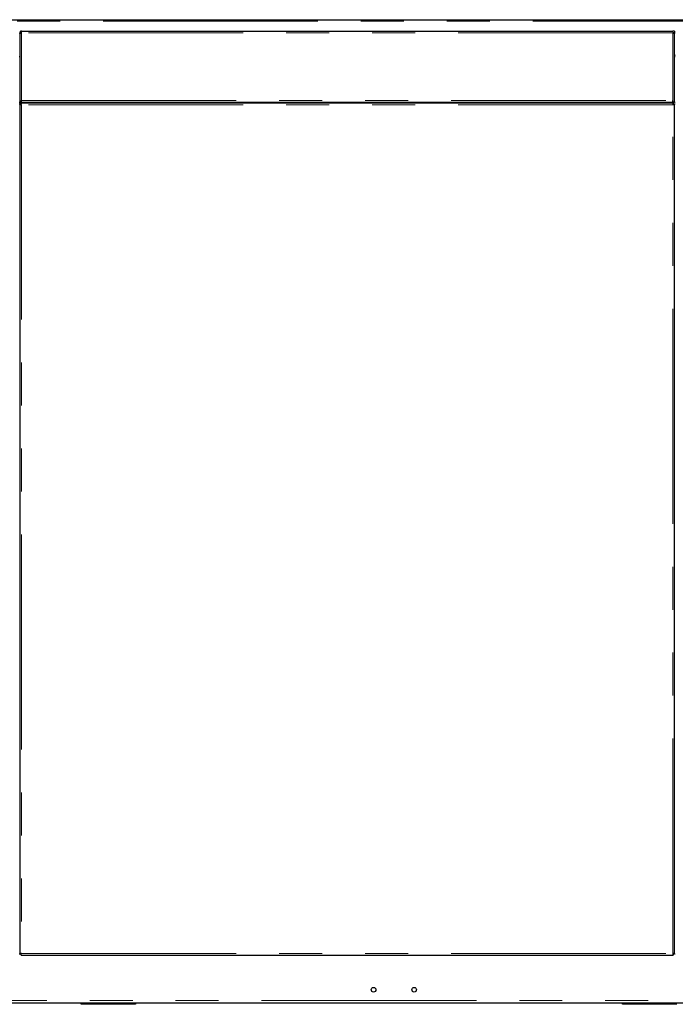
# Model space of a CAD drawing. Header units: millimetres. Extents: x 22 to 263, y 70 to 159.
# Tile 51 of 74: x 172 to 192, y 73 to 102. Entities that reach past the tile are written whole.
import ezdxf

# ---------------------------------------------------------------- set-up
doc = ezdxf.new("R2010")
doc.units = ezdxf.units.MM
doc.linetypes.add('PHANTOM', pattern=[12.7, 6.35, -1.27, 1.27, -1.27, 1.27, -1.27])

msp = doc.modelspace()

# ---------------------------------------------------------------- linework, layer by layer
at = {"color": 8, "linetype": 'PHANTOM', "lineweight": 18}
for p, q in [((161.89, 101.639), (209.057, 101.639)), ((191.435, 101.293), (172.175, 101.293)), ((172.175, 99.293), (172.175, 101.293)), ((191.435, 99.293), (191.435, 101.293)), ((172.13, 99.184), (172.13, 99.243)), ((172.175, 99.293), (191.435, 99.293)), ((185.645, 99.223), (185.645, 99.243)), ((185.72, 99.223), (185.72, 99.243)), ((172.175, 99.173), (172.175, 74.093)), ((191.435, 99.173), (172.175, 99.173)), ((191.435, 74.093), (191.435, 99.173)), ((172.175, 74.093), (191.435, 74.093)), ((211.025, 72.703), (161.895, 72.703)), ((174.005, 72.623), (174.005, 72.593)), ((175.485, 72.593), (175.485, 72.623)), ((190.005, 72.623), (190.005, 72.593)), ((191.485, 72.593), (191.485, 72.623))]:
    msp.add_line(p, q, dxfattribs=at)
at = {"color": 7, "linetype": 'Continuous', "lineweight": 25}
for p, q in [((161.92, 101.684), (209.102, 101.684)), ((172.125, 101.293), (172.15, 101.293)), ((172.125, 101.293), (172.125, 101.279)), ((172.125, 101.279), (172.125, 99.243)), ((172.15, 101.293), (172.15, 101.289)), ((172.175, 101.293), (172.175, 101.343)), ((172.175, 101.343), (191.435, 101.343)), ((191.485, 101.343), (191.435, 101.343)), ((191.485, 101.293), (191.435, 101.293)), ((191.46, 101.288), (191.46, 101.293)), ((191.485, 101.343), (191.485, 101.293)), ((191.485, 101.279), (191.485, 101.293)), ((191.485, 99.243), (191.485, 101.279)), ((172.125, 100.589), (172.105, 100.589)), ((191.505, 100.589), (191.485, 100.589)), ((172.105, 99.243), (172.125, 99.243)), ((172.175, 99.243), (172.125, 99.243)), ((172.164, 99.223), (172.164, 99.198)), ((172.164, 99.223), (191.446, 99.223)), ((172.175, 99.243), (172.175, 99.293)), ((172.175, 99.243), (191.435, 99.243)), ((172.5, 99.223), (172.5, 99.243)), ((173.521, 99.243), (173.521, 99.223)), ((173.573, 99.243), (173.573, 99.223)), ((173.677, 99.243), (173.677, 99.223)), ((173.729, 99.243), (173.729, 99.223)), ((185.61, 99.223), (185.61, 99.243)), ((185.67, 99.223), (185.67, 99.243)), ((186.09, 99.223), (186.09, 99.243)), ((189.881, 99.243), (189.881, 99.223)), ((189.933, 99.243), (189.933, 99.223)), ((190.037, 99.243), (190.037, 99.223)), ((190.089, 99.243), (190.089, 99.223)), ((191.435, 99.243), (191.435, 99.293)), ((191.485, 99.243), (191.435, 99.243)), ((191.446, 99.223), (191.446, 99.198)), ((191.485, 99.243), (191.505, 99.243)), ((172.125, 99.184), (172.105, 99.184)), ((172.125, 99.184), (172.15, 99.184)), ((172.125, 99.184), (172.125, 74.082)), ((172.15, 99.184), (172.172, 99.184)), ((191.446, 99.176), (191.446, 99.198)), ((191.485, 99.184), (191.46, 99.184)), ((191.485, 74.082), (191.485, 99.184)), ((191.505, 99.184), (191.485, 99.184)), ((172.105, 74.082), (172.125, 74.082)), ((172.125, 74.082), (172.15, 74.082)), ((172.172, 74.082), (172.15, 74.082)), ((172.164, 74.043), (172.164, 74.068)), ((172.164, 74.043), (191.446, 74.043)), ((191.446, 74.068), (191.446, 74.09)), ((191.446, 74.043), (191.446, 74.068)), ((191.485, 74.082), (191.46, 74.082)), ((191.485, 74.082), (191.505, 74.082)), ((198.704, 72.623), (166.786, 72.623)), ((173.945, 72.593), (173.945, 72.623)), ((174.005, 72.593), (173.945, 72.593)), ((175.485, 72.593), (174.005, 72.593)), ((175.545, 72.593), (175.485, 72.593)), ((175.545, 72.623), (175.545, 72.593)), ((189.945, 72.593), (189.945, 72.623)), ((190.005, 72.593), (189.945, 72.593)), ((191.485, 72.593), (190.005, 72.593)), ((191.545, 72.593), (191.485, 72.593))]:
    msp.add_line(p, q, dxfattribs=at)
for centre in [(182.585, 73.023), (183.785, 73.023)]:
    msp.add_circle(centre, 0.068, dxfattribs=at)
for radius, start, end in [(0.025, 180, 258.463), (0.05, 240, 264.2608)]:
    msp.add_arc((191.51, 100.653), radius, start, end, dxfattribs=at)
for points, knots in [([(172.175, 101.343), (172.169, 101.343), (172.158, 101.342), (172.143, 101.333), (172.131, 101.32), (172.126, 101.306), (172.125, 101.297), (172.125, 101.293)], [0, 0, 0, 0, 0.218162, 0.436323, 0.654485, 0.872651, 1, 1, 1, 1]), ([(172.125, 101.279), (172.126, 101.28), (172.127, 101.282), (172.136, 101.285), (172.149, 101.288), (172.163, 101.291), (172.172, 101.293), (172.175, 101.293)], [0, 0, 0, 0, 0.218148, 0.436305, 0.654484, 0.872645, 1, 1, 1, 1]), ([(172.175, 101.318), (172.172, 101.318), (172.166, 101.317), (172.158, 101.312), (172.153, 101.305), (172.15, 101.299), (172.15, 101.294), (172.15, 101.293)], [0, 0, 0, 0, 0.228406, 0.456781, 0.685052, 0.913329, 1, 1, 1, 1]), ([(191.435, 101.293), (191.441, 101.292), (191.452, 101.29), (191.467, 101.287), (191.479, 101.284), (191.484, 101.281), (191.485, 101.28), (191.485, 101.279)], [0, 0, 0, 0, 0.218155, 0.436317, 0.654482, 0.872651, 1, 1, 1, 1]), ([(172.175, 99.173), (172.174, 99.18), (172.172, 99.193), (172.17, 99.209), (172.167, 99.221), (172.165, 99.223), (172.164, 99.223)], [0, 0, 0, 0, 0.250015, 0.499998, 0.750007, 1, 1, 1, 1]), ([(191.446, 99.223), (191.445, 99.223), (191.443, 99.221), (191.44, 99.209), (191.438, 99.193), (191.436, 99.18), (191.435, 99.173)], [0, 0, 0, 0, 0.249992, 0.500001, 0.749985, 1, 1, 1, 1]), ([(172.125, 99.184), (172.126, 99.183), (172.127, 99.181), (172.139, 99.179), (172.155, 99.176), (172.168, 99.174), (172.175, 99.173)], [0, 0, 0, 0, 0.249983, 0.499993, 0.749999, 1, 1, 1, 1]), ([(172.15, 99.184), (172.15, 99.183), (172.151, 99.181), (172.157, 99.179), (172.165, 99.176), (172.172, 99.174), (172.175, 99.173)], [0, 0, 0, 0, 0.249963, 0.499987, 0.749971, 1, 1, 1, 1]), ([(172.175, 99.173), (172.174, 99.177), (172.172, 99.183), (172.17, 99.191), (172.167, 99.197), (172.165, 99.198), (172.164, 99.198)], [0, 0, 0, 0, 0.250015, 0.500024, 0.750033, 1, 1, 1, 1]), ([(191.446, 99.198), (191.445, 99.198), (191.443, 99.197), (191.44, 99.191), (191.438, 99.183), (191.436, 99.177), (191.435, 99.173)], [0, 0, 0, 0, 0.249961, 0.499973, 0.749984, 1, 1, 1, 1]), ([(191.435, 99.173), (191.442, 99.174), (191.455, 99.176), (191.471, 99.179), (191.483, 99.181), (191.484, 99.183), (191.485, 99.184)], [0, 0, 0, 0, 0.25, 0.500001, 0.750013, 1, 1, 1, 1]), ([(191.435, 99.173), (191.438, 99.174), (191.445, 99.176), (191.453, 99.179), (191.459, 99.181), (191.46, 99.183), (191.46, 99.184)], [0, 0, 0, 0, 0.250017, 0.500014, 0.750038, 1, 1, 1, 1]), ([(172.175, 74.093), (172.168, 74.092), (172.155, 74.091), (172.139, 74.088), (172.127, 74.085), (172.126, 74.083), (172.125, 74.082)], [0, 0, 0, 0, 0.249999, 0.500007, 0.750015, 1, 1, 1, 1]), ([(172.175, 74.093), (172.172, 74.092), (172.165, 74.091), (172.157, 74.088), (172.151, 74.085), (172.15, 74.083), (172.15, 74.082)], [0, 0, 0, 0, 0.250021, 0.500013, 0.750029, 1, 1, 1, 1]), ([(172.164, 74.043), (172.165, 74.044), (172.167, 74.046), (172.17, 74.057), (172.172, 74.074), (172.174, 74.087), (172.175, 74.093)], [0, 0, 0, 0, 0.24999, 0.5, 0.75, 1, 1, 1, 1]), ([(172.164, 74.068), (172.165, 74.069), (172.167, 74.069), (172.17, 74.075), (172.172, 74.083), (172.174, 74.09), (172.175, 74.093)], [0, 0, 0, 0, 0.249974, 0.499989, 0.749996, 1, 1, 1, 1]), ([(191.435, 74.093), (191.436, 74.087), (191.438, 74.074), (191.44, 74.057), (191.443, 74.046), (191.445, 74.044), (191.446, 74.043)], [0, 0, 0, 0, 0.25, 0.5, 0.750011, 1, 1, 1, 1]), ([(191.485, 74.082), (191.484, 74.083), (191.483, 74.085), (191.471, 74.088), (191.455, 74.091), (191.442, 74.092), (191.435, 74.093)], [0, 0, 0, 0, 0.249989, 0.499999, 0.750002, 1, 1, 1, 1]), ([(191.46, 74.082), (191.46, 74.083), (191.459, 74.085), (191.453, 74.088), (191.445, 74.091), (191.438, 74.092), (191.435, 74.093)], [0, 0, 0, 0, 0.24997, 0.499986, 0.749991, 1, 1, 1, 1]), ([(191.435, 74.093), (191.436, 74.09), (191.438, 74.083), (191.44, 74.075), (191.443, 74.069), (191.445, 74.069), (191.446, 74.068)], [0, 0, 0, 0, 0.250006, 0.500014, 0.750032, 1, 1, 1, 1])]:
    msp.add_open_spline(points, degree=3, knots=knots, dxfattribs=at)

doc.saveas('drawing.dxf')
